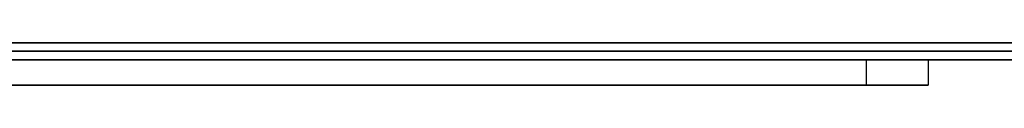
# Model space of a CAD drawing. Extents: x -3.09 to 3.09, y 0 to 2.31.
# Tile 137 of 177: x -1.707344 to -1.695689, y 2.2345 to 2.235. Entities that reach past the tile are written whole.
import ezdxf

# ---------------------------------------------------------------- set-up
doc = ezdxf.new("R2010")
doc.units = 0
doc.layers.get('0').update_dxf_attribs({"linetype": 'CONTINUOUS'})

# ---------------------------------------------------------------- blocks, each defined once
blk = doc.blocks.new('*U1')
at = {"extrusion": (0, 1, 0)}
for p, q in [((3.018, 2.235, -0.83), (-3.018, 2.235, -0.83)), ((-3.018, 2.235, 0.83), (3.018, 2.235, 0.83)), ((-2.798, 2.235, -0.725), (-1.678, 2.235, -0.725)), ((-1.678, 2.235, -0.365), (-2.798, 2.235, -0.365)), ((-1.678, 2.2348, -0.725), (-2.798, 2.2348, -0.725)), ((-2.798, 2.2348, -0.365), (-1.678, 2.2348, -0.365)), ((-1.739816, 2.2348, -0.529468), (-1.696592, 2.2348, -0.464693)), ((-1.696592, 2.2348, -0.464693), (-1.71998, 2.2348, -0.464693)), ((-1.696592, 2.2345, -0.464693), (-1.739816, 2.2345, -0.529468)), ((-1.71998, 2.2345, -0.464693), (-1.696592, 2.2345, -0.464693))]:
    blk.add_line(p, q, dxfattribs=at)
for p, q in [((3.018, 2.235, -0.83), (-3.018, 2.235, -0.83)), ((-2.798, 2.235, -0.725), (-1.678, 2.235, -0.725)), ((-1.678, 2.2348, -0.725), (-2.798, 2.2348, -0.725)), ((-1.697326, 2.2348, -0.581999), (-1.697326, 2.2345, -0.581999)), ((-1.697326, 2.2348, -0.581999), (-1.697326, 2.2345, -0.581999))]:
    blk.add_line(p, q)
at = {"extrusion": (0, 0, -1)}
for p, q in [((-3.018, 2.235, 0.83), (3.018, 2.235, 0.83)), ((-1.678, 2.235, -0.365), (-2.798, 2.235, -0.365)), ((-2.798, 2.2348, -0.365), (-1.678, 2.2348, -0.365)), ((-1.696592, 2.2348, -0.464693), (-1.71998, 2.2348, -0.464693)), ((-1.696592, 2.2348, -0.464693), (-1.696592, 2.2345, -0.464693)), ((-1.71998, 2.2345, -0.464693), (-1.696592, 2.2345, -0.464693))]:
    blk.add_line(p, q, dxfattribs=at)
at = {"extrusion": (-0.831808, 0, 0.555063)}
for p, q in [((-1.739816, 2.2348, -0.529468), (-1.696592, 2.2348, -0.464693)), ((-1.696592, 2.2348, -0.464693), (-1.696592, 2.2345, -0.464693)), ((-1.696592, 2.2345, -0.464693), (-1.739816, 2.2345, -0.529468))]:
    blk.add_line(p, q, dxfattribs=at)
for points in [[(-1.70746, 2.235, -0.093813), (-1.70705, 2.235, -0.093798), (-1.70665, 2.235, -0.09378), (-1.70624, 2.235, -0.09376), (-1.70584, 2.235, -0.093736), (-1.70544, 2.235, -0.09371), (-1.70504, 2.235, -0.093681), (-1.70465, 2.235, -0.09365), (-1.70426, 2.235, -0.093616), (-1.70386, 2.235, -0.093578), (-1.70347, 2.235, -0.093538), (-1.70309, 2.235, -0.093496), (-1.7027, 2.235, -0.093451), (-1.70231, 2.235, -0.093402), (-1.70193, 2.235, -0.093352), (-1.70155, 2.235, -0.093298), (-1.70117, 2.235, -0.093242), (-1.7008, 2.235, -0.093183), (-1.70042, 2.235, -0.093121), (-1.70005, 2.235, -0.093056), (-1.69968, 2.235, -0.092989), (-1.69931, 2.235, -0.092919), (-1.69894, 2.235, -0.092846), (-1.69858, 2.235, -0.09277), (-1.69821, 2.235, -0.092692), (-1.69785, 2.235, -0.092611), (-1.69749, 2.235, -0.092527), (-1.69713, 2.235, -0.092441), (-1.69678, 2.235, -0.092351), (-1.69642, 2.235, -0.092259), (-1.69607, 2.235, -0.092164), (-1.69572, 2.235, -0.092067), (-1.69537, 2.235, -0.091967)], [(-1.69537, 2.235, -0.000897), (-1.69572, 2.235, -0.000797), (-1.69607, 2.235, -0.000699), (-1.69642, 2.235, -0.000604), (-1.69678, 2.235, -0.000511), (-1.69713, 2.235, -0.000422), (-1.69749, 2.235, -0.000335), (-1.69785, 2.235, -0.000251), (-1.69821, 2.235, -0.00017), (-1.69858, 2.235, -0.000091), (-1.69894, 2.235, -0.000015), (-1.69931, 2.235, 0.000058), (-1.69968, 2.235, 0.000128), (-1.70005, 2.235, 0.000196), (-1.70042, 2.235, 0.00026), (-1.7008, 2.235, 0.000322), (-1.70117, 2.235, 0.000382), (-1.70155, 2.235, 0.000438), (-1.70193, 2.235, 0.000492), (-1.70231, 2.235, 0.000543), (-1.7027, 2.235, 0.000591), (-1.70309, 2.235, 0.000637), (-1.70347, 2.235, 0.000679), (-1.70386, 2.235, 0.000719), (-1.70426, 2.235, 0.000757), (-1.70465, 2.235, 0.000791), (-1.70504, 2.235, 0.000823), (-1.70544, 2.235, 0.000852), (-1.70584, 2.235, 0.000878), (-1.70624, 2.235, 0.000901), (-1.70665, 2.235, 0.000922), (-1.70705, 2.235, 0.00094), (-1.70746, 2.235, 0.000955)], [(-1.7075, 2.235, -0.00969), (-1.70722, 2.235, -0.009706), (-1.70694, 2.235, -0.009724), (-1.70666, 2.235, -0.009744), (-1.70638, 2.235, -0.009767), (-1.7061, 2.235, -0.009791), (-1.70582, 2.235, -0.009818), (-1.70555, 2.235, -0.009847), (-1.70527, 2.235, -0.009878), (-1.705, 2.235, -0.009911), (-1.70473, 2.235, -0.009946), (-1.70446, 2.235, -0.009984), (-1.70419, 2.235, -0.010023), (-1.70393, 2.235, -0.010065), (-1.70366, 2.235, -0.010109), (-1.7034, 2.235, -0.010155), (-1.70313, 2.235, -0.010203), (-1.70287, 2.235, -0.010253), (-1.70261, 2.235, -0.010306), (-1.70235, 2.235, -0.01036), (-1.70209, 2.235, -0.010417), (-1.70184, 2.235, -0.010476), (-1.70158, 2.235, -0.010536), (-1.70133, 2.235, -0.010599), (-1.70108, 2.235, -0.010665), (-1.70082, 2.235, -0.010732), (-1.70057, 2.235, -0.010802), (-1.70033, 2.235, -0.010873), (-1.70008, 2.235, -0.010947), (-1.69983, 2.235, -0.011023), (-1.69959, 2.235, -0.011101), (-1.69935, 2.235, -0.011181), (-1.6991, 2.235, -0.011263), (-1.69886, 2.235, -0.011348), (-1.69862, 2.235, -0.011434), (-1.69839, 2.235, -0.011523), (-1.69815, 2.235, -0.011614), (-1.69791, 2.235, -0.011707), (-1.69768, 2.235, -0.011802), (-1.69745, 2.235, -0.011899), (-1.69722, 2.235, -0.011999), (-1.69699, 2.235, -0.0121), (-1.69676, 2.235, -0.012204), (-1.69653, 2.235, -0.012309), (-1.69631, 2.235, -0.012417), (-1.69608, 2.235, -0.012528), (-1.69586, 2.235, -0.01264), (-1.69564, 2.235, -0.012754)], [(-1.69564, 2.235, -0.080116), (-1.69586, 2.235, -0.08023), (-1.69608, 2.235, -0.080341), (-1.69631, 2.235, -0.080451), (-1.69653, 2.235, -0.080559), (-1.69676, 2.235, -0.080664), (-1.69699, 2.235, -0.080767), (-1.69722, 2.235, -0.080869), (-1.69745, 2.235, -0.080968), (-1.69768, 2.235, -0.081064), (-1.69791, 2.235, -0.081159), (-1.69815, 2.235, -0.081252), (-1.69839, 2.235, -0.081342), (-1.69862, 2.235, -0.081431), (-1.69886, 2.235, -0.081517), (-1.6991, 2.235, -0.081601), (-1.69935, 2.235, -0.081683), (-1.69959, 2.235, -0.081763), (-1.69983, 2.235, -0.081841), (-1.70008, 2.235, -0.081916), (-1.70033, 2.235, -0.08199), (-1.70057, 2.235, -0.082061), (-1.70082, 2.235, -0.08213), (-1.70108, 2.235, -0.082197), (-1.70133, 2.235, -0.082262), (-1.70158, 2.235, -0.082325), (-1.70184, 2.235, -0.082386), (-1.70209, 2.235, -0.082444), (-1.70235, 2.235, -0.082501), (-1.70261, 2.235, -0.082555), (-1.70287, 2.235, -0.082607), (-1.70313, 2.235, -0.082657), (-1.7034, 2.235, -0.082705), (-1.70366, 2.235, -0.082751), (-1.70393, 2.235, -0.082795), (-1.70419, 2.235, -0.082836), (-1.70446, 2.235, -0.082876), (-1.70473, 2.235, -0.082913), (-1.705, 2.235, -0.082948), (-1.70527, 2.235, -0.082981), (-1.70555, 2.235, -0.083012), (-1.70582, 2.235, -0.083041), (-1.7061, 2.235, -0.083067), (-1.70638, 2.235, -0.083092), (-1.70666, 2.235, -0.083114), (-1.70694, 2.235, -0.083134), (-1.70722, 2.235, -0.083153), (-1.7075, 2.235, -0.083169)], [(-1.69537, 2.235, -0.000897), (-1.69572, 2.235, -0.000797), (-1.69607, 2.235, -0.000699), (-1.69642, 2.235, -0.000604), (-1.69678, 2.235, -0.000511), (-1.69713, 2.235, -0.000422), (-1.69749, 2.235, -0.000335), (-1.69785, 2.235, -0.000251), (-1.69821, 2.235, -0.00017), (-1.69858, 2.235, -0.000091), (-1.69894, 2.235, -0.000015), (-1.69931, 2.235, 0.000058), (-1.69968, 2.235, 0.000128), (-1.70005, 2.235, 0.000196), (-1.70042, 2.235, 0.00026), (-1.7008, 2.235, 0.000322), (-1.70117, 2.235, 0.000382), (-1.70155, 2.235, 0.000438), (-1.70193, 2.235, 0.000492), (-1.70231, 2.235, 0.000543), (-1.7027, 2.235, 0.000591), (-1.70309, 2.235, 0.000637), (-1.70347, 2.235, 0.000679), (-1.70386, 2.235, 0.000719), (-1.70426, 2.235, 0.000757), (-1.70465, 2.235, 0.000791), (-1.70504, 2.235, 0.000823), (-1.70544, 2.235, 0.000852), (-1.70584, 2.235, 0.000878), (-1.70624, 2.235, 0.000901), (-1.70665, 2.235, 0.000922), (-1.70705, 2.235, 0.00094), (-1.70746, 2.235, 0.000955)], [(-1.70746, 2.235, -0.093813), (-1.70705, 2.235, -0.093798), (-1.70665, 2.235, -0.09378), (-1.70624, 2.235, -0.09376), (-1.70584, 2.235, -0.093736), (-1.70544, 2.235, -0.09371), (-1.70504, 2.235, -0.093681), (-1.70465, 2.235, -0.09365), (-1.70426, 2.235, -0.093616), (-1.70386, 2.235, -0.093578), (-1.70347, 2.235, -0.093538), (-1.70309, 2.235, -0.093496), (-1.7027, 2.235, -0.093451), (-1.70231, 2.235, -0.093402), (-1.70193, 2.235, -0.093352), (-1.70155, 2.235, -0.093298), (-1.70117, 2.235, -0.093242), (-1.7008, 2.235, -0.093183), (-1.70042, 2.235, -0.093121), (-1.70005, 2.235, -0.093056), (-1.69968, 2.235, -0.092989), (-1.69931, 2.235, -0.092919), (-1.69894, 2.235, -0.092846), (-1.69858, 2.235, -0.09277), (-1.69821, 2.235, -0.092692), (-1.69785, 2.235, -0.092611), (-1.69749, 2.235, -0.092527), (-1.69713, 2.235, -0.092441), (-1.69678, 2.235, -0.092351), (-1.69642, 2.235, -0.092259), (-1.69607, 2.235, -0.092164), (-1.69572, 2.235, -0.092067), (-1.69537, 2.235, -0.091967)], [(-1.7075, 2.235, -0.00969), (-1.70722, 2.235, -0.009706), (-1.70694, 2.235, -0.009724), (-1.70666, 2.235, -0.009744), (-1.70638, 2.235, -0.009767), (-1.7061, 2.235, -0.009791), (-1.70582, 2.235, -0.009818), (-1.70555, 2.235, -0.009847), (-1.70527, 2.235, -0.009878), (-1.705, 2.235, -0.009911), (-1.70473, 2.235, -0.009946), (-1.70446, 2.235, -0.009984), (-1.70419, 2.235, -0.010023), (-1.70393, 2.235, -0.010065), (-1.70366, 2.235, -0.010109), (-1.7034, 2.235, -0.010155), (-1.70313, 2.235, -0.010203), (-1.70287, 2.235, -0.010253), (-1.70261, 2.235, -0.010306), (-1.70235, 2.235, -0.01036), (-1.70209, 2.235, -0.010417), (-1.70184, 2.235, -0.010476), (-1.70158, 2.235, -0.010536), (-1.70133, 2.235, -0.010599), (-1.70108, 2.235, -0.010665), (-1.70082, 2.235, -0.010732), (-1.70057, 2.235, -0.010802), (-1.70033, 2.235, -0.010873), (-1.70008, 2.235, -0.010947), (-1.69983, 2.235, -0.011023), (-1.69959, 2.235, -0.011101), (-1.69935, 2.235, -0.011181), (-1.6991, 2.235, -0.011263), (-1.69886, 2.235, -0.011348), (-1.69862, 2.235, -0.011434), (-1.69839, 2.235, -0.011523), (-1.69815, 2.235, -0.011614), (-1.69791, 2.235, -0.011707), (-1.69768, 2.235, -0.011802), (-1.69745, 2.235, -0.011899), (-1.69722, 2.235, -0.011999), (-1.69699, 2.235, -0.0121), (-1.69676, 2.235, -0.012204), (-1.69653, 2.235, -0.012309), (-1.69631, 2.235, -0.012417), (-1.69608, 2.235, -0.012528), (-1.69586, 2.235, -0.01264), (-1.69564, 2.235, -0.012754)], [(-1.69564, 2.235, -0.080116), (-1.69586, 2.235, -0.08023), (-1.69608, 2.235, -0.080341), (-1.69631, 2.235, -0.080451), (-1.69653, 2.235, -0.080559), (-1.69676, 2.235, -0.080664), (-1.69699, 2.235, -0.080767), (-1.69722, 2.235, -0.080869), (-1.69745, 2.235, -0.080968), (-1.69768, 2.235, -0.081064), (-1.69791, 2.235, -0.081159), (-1.69815, 2.235, -0.081252), (-1.69839, 2.235, -0.081342), (-1.69862, 2.235, -0.081431), (-1.69886, 2.235, -0.081517), (-1.6991, 2.235, -0.081601), (-1.69935, 2.235, -0.081683), (-1.69959, 2.235, -0.081763), (-1.69983, 2.235, -0.081841), (-1.70008, 2.235, -0.081916), (-1.70033, 2.235, -0.08199), (-1.70057, 2.235, -0.082061), (-1.70082, 2.235, -0.08213), (-1.70108, 2.235, -0.082197), (-1.70133, 2.235, -0.082262), (-1.70158, 2.235, -0.082325), (-1.70184, 2.235, -0.082386), (-1.70209, 2.235, -0.082444), (-1.70235, 2.235, -0.082501), (-1.70261, 2.235, -0.082555), (-1.70287, 2.235, -0.082607), (-1.70313, 2.235, -0.082657), (-1.7034, 2.235, -0.082705), (-1.70366, 2.235, -0.082751), (-1.70393, 2.235, -0.082795), (-1.70419, 2.235, -0.082836), (-1.70446, 2.235, -0.082876), (-1.70473, 2.235, -0.082913), (-1.705, 2.235, -0.082948), (-1.70527, 2.235, -0.082981), (-1.70555, 2.235, -0.083012), (-1.70582, 2.235, -0.083041), (-1.7061, 2.235, -0.083067), (-1.70638, 2.235, -0.083092), (-1.70666, 2.235, -0.083114), (-1.70694, 2.235, -0.083134), (-1.70722, 2.235, -0.083153), (-1.7075, 2.235, -0.083169)], [(-1.69517, 2.2349, -0.091905), (-1.69569, 2.2349, -0.092057), (-1.69622, 2.2349, -0.092203), (-1.69675, 2.2349, -0.092343), (-1.69728, 2.2349, -0.092477), (-1.69782, 2.2349, -0.092605), (-1.69837, 2.2349, -0.092726), (-1.69892, 2.2349, -0.092841), (-1.69947, 2.2349, -0.09295), (-1.70003, 2.2349, -0.093052), (-1.70059, 2.2349, -0.093148), (-1.70115, 2.2349, -0.093239), (-1.70172, 2.2349, -0.093322), (-1.7023, 2.2349, -0.0934), (-1.70288, 2.2349, -0.093472), (-1.70346, 2.2349, -0.093537), (-1.70405, 2.2349, -0.093596), (-1.70464, 2.2349, -0.093649), (-1.70523, 2.2349, -0.093695), (-1.70583, 2.2349, -0.093736), (-1.70644, 2.2349, -0.09377), (-1.70705, 2.2349, -0.093798), (-1.70766, 2.2349, -0.09382)], [(-1.70766, 2.2349, 0.000961), (-1.70705, 2.2349, 0.00094), (-1.70644, 2.2349, 0.000912), (-1.70583, 2.2349, 0.000877), (-1.70523, 2.2349, 0.000837), (-1.70464, 2.2349, 0.00079), (-1.70405, 2.2349, 0.000737), (-1.70346, 2.2349, 0.000678), (-1.70288, 2.2349, 0.000612), (-1.7023, 2.2349, 0.000541), (-1.70172, 2.2349, 0.000463), (-1.70115, 2.2349, 0.000378), (-1.70059, 2.2349, 0.000288), (-1.70003, 2.2349, 0.000191), (-1.69947, 2.2349, 0.000089), (-1.69892, 2.2349, -0.000021), (-1.69837, 2.2349, -0.000136), (-1.69782, 2.2349, -0.000257), (-1.69728, 2.2349, -0.000385), (-1.69675, 2.2349, -0.000519), (-1.69622, 2.2349, -0.00066), (-1.69569, 2.2349, -0.000806), (-1.69517, 2.2349, -0.000959)], [(-1.70736, 2.2349, -0.009698), (-1.70693, 2.2349, -0.009725), (-1.70651, 2.2349, -0.009756), (-1.70609, 2.2349, -0.009792), (-1.70568, 2.2349, -0.009833), (-1.70526, 2.2349, -0.009879), (-1.70485, 2.2349, -0.00993), (-1.70445, 2.2349, -0.009986), (-1.70405, 2.2349, -0.010046), (-1.70365, 2.2349, -0.010111), (-1.70325, 2.2349, -0.010181), (-1.70285, 2.2349, -0.010256), (-1.70246, 2.2349, -0.010336), (-1.70207, 2.2349, -0.010421), (-1.70169, 2.2349, -0.01051), (-1.70131, 2.2349, -0.010605), (-1.70093, 2.2349, -0.010704), (-1.70055, 2.2349, -0.010808), (-1.70018, 2.2349, -0.010916), (-1.69981, 2.2349, -0.01103), (-1.69944, 2.2349, -0.011149), (-1.69908, 2.2349, -0.011272), (-1.69872, 2.2349, -0.0114), (-1.69836, 2.2349, -0.011533), (-1.69801, 2.2349, -0.011671), (-1.69765, 2.2349, -0.011813), (-1.6973, 2.2349, -0.011961), (-1.69696, 2.2349, -0.012113), (-1.69662, 2.2349, -0.01227), (-1.69628, 2.2349, -0.012432), (-1.69594, 2.2349, -0.012599), (-1.69561, 2.2349, -0.012771)], [(-1.69561, 2.2349, -0.0801), (-1.69594, 2.2349, -0.08027), (-1.69628, 2.2349, -0.080437), (-1.69662, 2.2349, -0.080598), (-1.69696, 2.2349, -0.080755), (-1.6973, 2.2349, -0.080906), (-1.69765, 2.2349, -0.081053), (-1.69801, 2.2349, -0.081195), (-1.69836, 2.2349, -0.081333), (-1.69872, 2.2349, -0.081465), (-1.69908, 2.2349, -0.081593), (-1.69944, 2.2349, -0.081715), (-1.69981, 2.2349, -0.081834), (-1.70018, 2.2349, -0.081947), (-1.70055, 2.2349, -0.082055), (-1.70093, 2.2349, -0.082159), (-1.70131, 2.2349, -0.082257), (-1.70169, 2.2349, -0.082351), (-1.70207, 2.2349, -0.08244), (-1.70246, 2.2349, -0.082525), (-1.70285, 2.2349, -0.082604), (-1.70325, 2.2349, -0.082679), (-1.70365, 2.2349, -0.082749), (-1.70405, 2.2349, -0.082814), (-1.70445, 2.2349, -0.082874), (-1.70485, 2.2349, -0.082929), (-1.70526, 2.2349, -0.08298), (-1.70568, 2.2349, -0.083026), (-1.70609, 2.2349, -0.083067), (-1.70651, 2.2349, -0.083103), (-1.70693, 2.2349, -0.083134), (-1.70736, 2.2349, -0.08316)], [(-1.70766, 2.2349, 0.000961), (-1.70705, 2.2349, 0.00094), (-1.70644, 2.2349, 0.000912), (-1.70583, 2.2349, 0.000877), (-1.70523, 2.2349, 0.000837), (-1.70464, 2.2349, 0.00079), (-1.70405, 2.2349, 0.000737), (-1.70346, 2.2349, 0.000678), (-1.70288, 2.2349, 0.000612), (-1.7023, 2.2349, 0.000541), (-1.70172, 2.2349, 0.000463), (-1.70115, 2.2349, 0.000378), (-1.70059, 2.2349, 0.000288), (-1.70003, 2.2349, 0.000191), (-1.69947, 2.2349, 0.000089), (-1.69892, 2.2349, -0.000021), (-1.69837, 2.2349, -0.000136), (-1.69782, 2.2349, -0.000257), (-1.69728, 2.2349, -0.000385), (-1.69675, 2.2349, -0.000519), (-1.69622, 2.2349, -0.00066), (-1.69569, 2.2349, -0.000806), (-1.69517, 2.2349, -0.000959)], [(-1.69517, 2.2349, -0.091905), (-1.69569, 2.2349, -0.092057), (-1.69622, 2.2349, -0.092203), (-1.69675, 2.2349, -0.092343), (-1.69728, 2.2349, -0.092477), (-1.69782, 2.2349, -0.092605), (-1.69837, 2.2349, -0.092726), (-1.69892, 2.2349, -0.092841), (-1.69947, 2.2349, -0.09295), (-1.70003, 2.2349, -0.093052), (-1.70059, 2.2349, -0.093148), (-1.70115, 2.2349, -0.093239), (-1.70172, 2.2349, -0.093322), (-1.7023, 2.2349, -0.0934), (-1.70288, 2.2349, -0.093472), (-1.70346, 2.2349, -0.093537), (-1.70405, 2.2349, -0.093596), (-1.70464, 2.2349, -0.093649), (-1.70523, 2.2349, -0.093695), (-1.70583, 2.2349, -0.093736), (-1.70644, 2.2349, -0.09377), (-1.70705, 2.2349, -0.093798), (-1.70766, 2.2349, -0.09382)], [(-1.70736, 2.2349, -0.009698), (-1.70693, 2.2349, -0.009725), (-1.70651, 2.2349, -0.009756), (-1.70609, 2.2349, -0.009792), (-1.70568, 2.2349, -0.009833), (-1.70526, 2.2349, -0.009879), (-1.70485, 2.2349, -0.00993), (-1.70445, 2.2349, -0.009986), (-1.70405, 2.2349, -0.010046), (-1.70365, 2.2349, -0.010111), (-1.70325, 2.2349, -0.010181), (-1.70285, 2.2349, -0.010256), (-1.70246, 2.2349, -0.010336), (-1.70207, 2.2349, -0.010421), (-1.70169, 2.2349, -0.01051), (-1.70131, 2.2349, -0.010605), (-1.70093, 2.2349, -0.010704), (-1.70055, 2.2349, -0.010808), (-1.70018, 2.2349, -0.010916), (-1.69981, 2.2349, -0.01103), (-1.69944, 2.2349, -0.011149), (-1.69908, 2.2349, -0.011272), (-1.69872, 2.2349, -0.0114), (-1.69836, 2.2349, -0.011533), (-1.69801, 2.2349, -0.011671), (-1.69765, 2.2349, -0.011813), (-1.6973, 2.2349, -0.011961), (-1.69696, 2.2349, -0.012113), (-1.69662, 2.2349, -0.01227), (-1.69628, 2.2349, -0.012432), (-1.69594, 2.2349, -0.012599), (-1.69561, 2.2349, -0.012771)], [(-1.69561, 2.2349, -0.0801), (-1.69594, 2.2349, -0.08027), (-1.69628, 2.2349, -0.080437), (-1.69662, 2.2349, -0.080598), (-1.69696, 2.2349, -0.080755), (-1.6973, 2.2349, -0.080906), (-1.69765, 2.2349, -0.081053), (-1.69801, 2.2349, -0.081195), (-1.69836, 2.2349, -0.081333), (-1.69872, 2.2349, -0.081465), (-1.69908, 2.2349, -0.081593), (-1.69944, 2.2349, -0.081715), (-1.69981, 2.2349, -0.081834), (-1.70018, 2.2349, -0.081947), (-1.70055, 2.2349, -0.082055), (-1.70093, 2.2349, -0.082159), (-1.70131, 2.2349, -0.082257), (-1.70169, 2.2349, -0.082351), (-1.70207, 2.2349, -0.08244), (-1.70246, 2.2349, -0.082525), (-1.70285, 2.2349, -0.082604), (-1.70325, 2.2349, -0.082679), (-1.70365, 2.2349, -0.082749), (-1.70405, 2.2349, -0.082814), (-1.70445, 2.2349, -0.082874), (-1.70485, 2.2349, -0.082929), (-1.70526, 2.2349, -0.08298), (-1.70568, 2.2349, -0.083026), (-1.70609, 2.2349, -0.083067), (-1.70651, 2.2349, -0.083103), (-1.70693, 2.2349, -0.083134), (-1.70736, 2.2349, -0.08316)], [(-1.69733, 2.2348, -0.581999), (-1.69733, 2.2348, -0.581607), (-1.69733, 2.2348, -0.581216), (-1.69734, 2.2348, -0.580826), (-1.69735, 2.2348, -0.580438), (-1.69736, 2.2348, -0.58005), (-1.69737, 2.2348, -0.579663), (-1.69739, 2.2348, -0.579277), (-1.69741, 2.2348, -0.578892), (-1.69743, 2.2348, -0.578509), (-1.69745, 2.2348, -0.578126), (-1.69748, 2.2348, -0.577744), (-1.69751, 2.2348, -0.577363), (-1.69754, 2.2348, -0.576983), (-1.69758, 2.2348, -0.576605), (-1.69761, 2.2348, -0.576227), (-1.69765, 2.2348, -0.57585), (-1.6977, 2.2348, -0.575475), (-1.69774, 2.2348, -0.5751), (-1.69779, 2.2348, -0.574726), (-1.69784, 2.2348, -0.574353), (-1.69789, 2.2348, -0.573982), (-1.69795, 2.2348, -0.573611), (-1.698, 2.2348, -0.573241), (-1.69807, 2.2348, -0.572873), (-1.69813, 2.2348, -0.572505), (-1.69819, 2.2348, -0.572138), (-1.69826, 2.2348, -0.571773), (-1.69833, 2.2348, -0.571408), (-1.6984, 2.2348, -0.571044), (-1.69848, 2.2348, -0.570682), (-1.69856, 2.2348, -0.57032), (-1.69864, 2.2348, -0.569959), (-1.69872, 2.2348, -0.5696), (-1.69881, 2.2348, -0.569241), (-1.6989, 2.2348, -0.568883), (-1.69899, 2.2348, -0.568527), (-1.69908, 2.2348, -0.568171), (-1.69918, 2.2348, -0.567817), (-1.69928, 2.2348, -0.567463), (-1.69938, 2.2348, -0.567111), (-1.69948, 2.2348, -0.566759), (-1.69959, 2.2348, -0.566408), (-1.6997, 2.2348, -0.566059), (-1.69981, 2.2348, -0.56571), (-1.69992, 2.2348, -0.565363), (-1.70004, 2.2348, -0.565016), (-1.70016, 2.2348, -0.564671), (-1.70028, 2.2348, -0.564326), (-1.7004, 2.2348, -0.563983), (-1.70053, 2.2348, -0.56364), (-1.70066, 2.2348, -0.563299), (-1.70079, 2.2348, -0.562958), (-1.70093, 2.2348, -0.562619), (-1.70107, 2.2348, -0.56228), (-1.70121, 2.2348, -0.561943), (-1.70135, 2.2348, -0.561606), (-1.70149, 2.2348, -0.561271), (-1.70164, 2.2348, -0.560936), (-1.70179, 2.2348, -0.560603), (-1.70194, 2.2348, -0.56027), (-1.7021, 2.2348, -0.559939), (-1.70226, 2.2348, -0.559609), (-1.70242, 2.2348, -0.559279), (-1.70258, 2.2348, -0.558951), (-1.70274, 2.2348, -0.558623), (-1.70291, 2.2348, -0.558297), (-1.70308, 2.2348, -0.557972), (-1.70326, 2.2348, -0.557647), (-1.70343, 2.2348, -0.557324), (-1.70361, 2.2348, -0.557002), (-1.70379, 2.2348, -0.55668), (-1.70397, 2.2348, -0.55636), (-1.70416, 2.2348, -0.55604), (-1.70435, 2.2348, -0.555722), (-1.70454, 2.2348, -0.555405), (-1.70473, 2.2348, -0.555088), (-1.70493, 2.2348, -0.554773), (-1.70513, 2.2348, -0.554459), (-1.70533, 2.2348, -0.554146), (-1.70553, 2.2348, -0.553833), (-1.70574, 2.2348, -0.553522), (-1.70595, 2.2348, -0.553212), (-1.70616, 2.2348, -0.552902), (-1.70637, 2.2348, -0.552594), (-1.70659, 2.2348, -0.552287), (-1.70681, 2.2348, -0.551981), (-1.70703, 2.2348, -0.551675), (-1.70726, 2.2348, -0.551371), (-1.70748, 2.2348, -0.551068)], [(-1.69733, 2.2348, -0.581999), (-1.69733, 2.2348, -0.581607), (-1.69733, 2.2348, -0.581216), (-1.69734, 2.2348, -0.580826), (-1.69735, 2.2348, -0.580438), (-1.69736, 2.2348, -0.58005), (-1.69737, 2.2348, -0.579663), (-1.69739, 2.2348, -0.579277), (-1.69741, 2.2348, -0.578892), (-1.69743, 2.2348, -0.578509), (-1.69745, 2.2348, -0.578126), (-1.69748, 2.2348, -0.577744), (-1.69751, 2.2348, -0.577363), (-1.69754, 2.2348, -0.576983), (-1.69758, 2.2348, -0.576605), (-1.69761, 2.2348, -0.576227), (-1.69765, 2.2348, -0.57585), (-1.6977, 2.2348, -0.575475), (-1.69774, 2.2348, -0.5751), (-1.69779, 2.2348, -0.574726), (-1.69784, 2.2348, -0.574353), (-1.69789, 2.2348, -0.573982), (-1.69795, 2.2348, -0.573611), (-1.698, 2.2348, -0.573241), (-1.69807, 2.2348, -0.572873), (-1.69813, 2.2348, -0.572505), (-1.69819, 2.2348, -0.572138), (-1.69826, 2.2348, -0.571773), (-1.69833, 2.2348, -0.571408), (-1.6984, 2.2348, -0.571044), (-1.69848, 2.2348, -0.570682), (-1.69856, 2.2348, -0.57032), (-1.69864, 2.2348, -0.569959), (-1.69872, 2.2348, -0.5696), (-1.69881, 2.2348, -0.569241), (-1.6989, 2.2348, -0.568883), (-1.69899, 2.2348, -0.568527), (-1.69908, 2.2348, -0.568171), (-1.69918, 2.2348, -0.567817), (-1.69928, 2.2348, -0.567463), (-1.69938, 2.2348, -0.567111), (-1.69948, 2.2348, -0.566759), (-1.69959, 2.2348, -0.566408), (-1.6997, 2.2348, -0.566059), (-1.69981, 2.2348, -0.56571), (-1.69992, 2.2348, -0.565363), (-1.70004, 2.2348, -0.565016), (-1.70016, 2.2348, -0.564671), (-1.70028, 2.2348, -0.564326), (-1.7004, 2.2348, -0.563983), (-1.70053, 2.2348, -0.56364), (-1.70066, 2.2348, -0.563299), (-1.70079, 2.2348, -0.562958), (-1.70093, 2.2348, -0.562619), (-1.70107, 2.2348, -0.56228), (-1.70121, 2.2348, -0.561943), (-1.70135, 2.2348, -0.561606), (-1.70149, 2.2348, -0.561271), (-1.70164, 2.2348, -0.560936), (-1.70179, 2.2348, -0.560603), (-1.70194, 2.2348, -0.56027), (-1.7021, 2.2348, -0.559939), (-1.70226, 2.2348, -0.559609), (-1.70242, 2.2348, -0.559279), (-1.70258, 2.2348, -0.558951), (-1.70274, 2.2348, -0.558623), (-1.70291, 2.2348, -0.558297), (-1.70308, 2.2348, -0.557972), (-1.70326, 2.2348, -0.557647), (-1.70343, 2.2348, -0.557324), (-1.70361, 2.2348, -0.557002), (-1.70379, 2.2348, -0.55668), (-1.70397, 2.2348, -0.55636), (-1.70416, 2.2348, -0.55604), (-1.70435, 2.2348, -0.555722), (-1.70454, 2.2348, -0.555405), (-1.70473, 2.2348, -0.555088), (-1.70493, 2.2348, -0.554773), (-1.70513, 2.2348, -0.554459), (-1.70533, 2.2348, -0.554146), (-1.70553, 2.2348, -0.553833), (-1.70574, 2.2348, -0.553522), (-1.70595, 2.2348, -0.553212), (-1.70616, 2.2348, -0.552902), (-1.70637, 2.2348, -0.552594), (-1.70659, 2.2348, -0.552287), (-1.70681, 2.2348, -0.551981), (-1.70703, 2.2348, -0.551675), (-1.70726, 2.2348, -0.551371), (-1.70748, 2.2348, -0.551068)], [(-1.70741, 2.2348, -0.6049), (-1.7073, 2.2348, -0.604808), (-1.70719, 2.2348, -0.604716), (-1.70709, 2.2348, -0.604623), (-1.70698, 2.2348, -0.60453), (-1.70687, 2.2348, -0.604436), (-1.70677, 2.2348, -0.604342), (-1.70666, 2.2348, -0.604247), (-1.70656, 2.2348, -0.604152), (-1.70645, 2.2348, -0.604057), (-1.70635, 2.2348, -0.603961), (-1.70625, 2.2348, -0.603865), (-1.70615, 2.2348, -0.603769), (-1.70604, 2.2348, -0.603672), (-1.70594, 2.2348, -0.603575), (-1.70584, 2.2348, -0.603477), (-1.70574, 2.2348, -0.603379), (-1.70564, 2.2348, -0.60328), (-1.70554, 2.2348, -0.603181), (-1.70544, 2.2348, -0.603082), (-1.70534, 2.2348, -0.602982), (-1.70525, 2.2348, -0.602882), (-1.70515, 2.2348, -0.602782), (-1.70505, 2.2348, -0.602681), (-1.70496, 2.2348, -0.602579), (-1.70486, 2.2348, -0.602478), (-1.70477, 2.2348, -0.602375), (-1.70467, 2.2348, -0.602273), (-1.70458, 2.2348, -0.60217), (-1.70448, 2.2348, -0.602067), (-1.70439, 2.2348, -0.601963), (-1.7043, 2.2348, -0.601859), (-1.70421, 2.2348, -0.601754), (-1.70411, 2.2348, -0.601649), (-1.70402, 2.2348, -0.601544), (-1.70393, 2.2348, -0.601438), (-1.70384, 2.2348, -0.601332), (-1.70375, 2.2348, -0.601225), (-1.70366, 2.2348, -0.601118), (-1.70358, 2.2348, -0.601011), (-1.70349, 2.2348, -0.600903), (-1.7034, 2.2348, -0.600795), (-1.70331, 2.2348, -0.600686), (-1.70323, 2.2348, -0.600577), (-1.70314, 2.2348, -0.600468), (-1.70306, 2.2348, -0.600358), (-1.70297, 2.2348, -0.600248), (-1.70289, 2.2348, -0.600137), (-1.7028, 2.2348, -0.600026), (-1.70272, 2.2348, -0.599915), (-1.70264, 2.2348, -0.599803), (-1.70256, 2.2348, -0.599691), (-1.70247, 2.2348, -0.599578), (-1.70239, 2.2348, -0.599465), (-1.70231, 2.2348, -0.599352), (-1.70223, 2.2348, -0.599238), (-1.70215, 2.2348, -0.599124), (-1.70207, 2.2348, -0.599009), (-1.702, 2.2348, -0.598894), (-1.70192, 2.2348, -0.598779), (-1.70184, 2.2348, -0.598663), (-1.70176, 2.2348, -0.598547), (-1.70169, 2.2348, -0.59843), (-1.70161, 2.2348, -0.598313), (-1.70154, 2.2348, -0.598195), (-1.70146, 2.2348, -0.598078), (-1.70139, 2.2348, -0.597959), (-1.70131, 2.2348, -0.597841), (-1.70124, 2.2348, -0.597722), (-1.70117, 2.2348, -0.597602), (-1.7011, 2.2348, -0.597482), (-1.70102, 2.2348, -0.597362), (-1.70095, 2.2348, -0.597241), (-1.70088, 2.2348, -0.59712), (-1.70081, 2.2348, -0.596999), (-1.70074, 2.2348, -0.596877), (-1.70067, 2.2348, -0.596755), (-1.70061, 2.2348, -0.596632), (-1.70054, 2.2348, -0.596509), (-1.70047, 2.2348, -0.596385), (-1.7004, 2.2348, -0.596261), (-1.70034, 2.2348, -0.596136), (-1.70027, 2.2348, -0.59601), (-1.70021, 2.2348, -0.595884), (-1.70014, 2.2348, -0.595757), (-1.70008, 2.2348, -0.59563), (-1.70002, 2.2348, -0.595502), (-1.69996, 2.2348, -0.595373), (-1.6999, 2.2348, -0.595244), (-1.69984, 2.2348, -0.595114), (-1.69978, 2.2348, -0.594984), (-1.69972, 2.2348, -0.594852), (-1.69966, 2.2348, -0.594721), (-1.6996, 2.2348, -0.594588), (-1.69955, 2.2348, -0.594455), (-1.69949, 2.2348, -0.594322), (-1.69944, 2.2348, -0.594188), (-1.69938, 2.2348, -0.594053), (-1.69933, 2.2348, -0.593917), (-1.69927, 2.2348, -0.593781), (-1.69922, 2.2348, -0.593645), (-1.69917, 2.2348, -0.593507), (-1.69912, 2.2348, -0.593369), (-1.69907, 2.2348, -0.593231), (-1.69902, 2.2348, -0.593092), (-1.69897, 2.2348, -0.592952), (-1.69892, 2.2348, -0.592811), (-1.69888, 2.2348, -0.59267), (-1.69883, 2.2348, -0.592529), (-1.69878, 2.2348, -0.592387), (-1.69874, 2.2348, -0.592244), (-1.69869, 2.2348, -0.5921), (-1.69865, 2.2348, -0.591956), (-1.69861, 2.2348, -0.591812), (-1.69856, 2.2348, -0.591666), (-1.69852, 2.2348, -0.59152), (-1.69848, 2.2348, -0.591374), (-1.69844, 2.2348, -0.591227), (-1.6984, 2.2348, -0.591079), (-1.69836, 2.2348, -0.59093), (-1.69833, 2.2348, -0.590781), (-1.69829, 2.2348, -0.590632), (-1.69825, 2.2348, -0.590481), (-1.69822, 2.2348, -0.59033), (-1.69818, 2.2348, -0.590179), (-1.69815, 2.2348, -0.590027), (-1.69811, 2.2348, -0.589874), (-1.69808, 2.2348, -0.589721), (-1.69805, 2.2348, -0.589567), (-1.69802, 2.2348, -0.589412), (-1.69798, 2.2348, -0.589257), (-1.69795, 2.2348, -0.589101), (-1.69792, 2.2348, -0.588945), (-1.6979, 2.2348, -0.588788), (-1.69787, 2.2348, -0.58863), (-1.69784, 2.2348, -0.588472), (-1.69781, 2.2348, -0.588313), (-1.69779, 2.2348, -0.588153), (-1.69776, 2.2348, -0.587993), (-1.69774, 2.2348, -0.587832), (-1.69771, 2.2348, -0.587671), (-1.69769, 2.2348, -0.587509), (-1.69767, 2.2348, -0.587346), (-1.69765, 2.2348, -0.587183), (-1.69763, 2.2348, -0.587019), (-1.69761, 2.2348, -0.586855), (-1.69759, 2.2348, -0.58669), (-1.69757, 2.2348, -0.586524), (-1.69755, 2.2348, -0.586358), (-1.69753, 2.2348, -0.586191), (-1.69751, 2.2348, -0.586023), (-1.6975, 2.2348, -0.585855), (-1.69748, 2.2348, -0.585686), (-1.69747, 2.2348, -0.585517), (-1.69745, 2.2348, -0.585347), (-1.69744, 2.2348, -0.585176), (-1.69743, 2.2348, -0.585005), (-1.69742, 2.2348, -0.584833), (-1.69741, 2.2348, -0.584661), (-1.6974, 2.2348, -0.584487), (-1.69739, 2.2348, -0.584314), (-1.69738, 2.2348, -0.584139), (-1.69737, 2.2348, -0.583964), (-1.69736, 2.2348, -0.583789), (-1.69736, 2.2348, -0.583613), (-1.69735, 2.2348, -0.583436), (-1.69734, 2.2348, -0.583258), (-1.69734, 2.2348, -0.58308), (-1.69734, 2.2348, -0.582902), (-1.69733, 2.2348, -0.582722), (-1.69733, 2.2348, -0.582542), (-1.69733, 2.2348, -0.582362), (-1.69733, 2.2348, -0.582181), (-1.69733, 2.2348, -0.581999)], [(-1.70741, 2.2348, -0.6049), (-1.7073, 2.2348, -0.604808), (-1.70719, 2.2348, -0.604716), (-1.70709, 2.2348, -0.604623), (-1.70698, 2.2348, -0.60453), (-1.70687, 2.2348, -0.604436), (-1.70677, 2.2348, -0.604342), (-1.70666, 2.2348, -0.604247), (-1.70656, 2.2348, -0.604152), (-1.70645, 2.2348, -0.604057), (-1.70635, 2.2348, -0.603961), (-1.70625, 2.2348, -0.603865), (-1.70615, 2.2348, -0.603769), (-1.70604, 2.2348, -0.603672), (-1.70594, 2.2348, -0.603575), (-1.70584, 2.2348, -0.603477), (-1.70574, 2.2348, -0.603379), (-1.70564, 2.2348, -0.60328), (-1.70554, 2.2348, -0.603181), (-1.70544, 2.2348, -0.603082), (-1.70534, 2.2348, -0.602982), (-1.70525, 2.2348, -0.602882), (-1.70515, 2.2348, -0.602782), (-1.70505, 2.2348, -0.602681), (-1.70496, 2.2348, -0.602579), (-1.70486, 2.2348, -0.602478), (-1.70477, 2.2348, -0.602375), (-1.70467, 2.2348, -0.602273), (-1.70458, 2.2348, -0.60217), (-1.70448, 2.2348, -0.602067), (-1.70439, 2.2348, -0.601963), (-1.7043, 2.2348, -0.601859), (-1.70421, 2.2348, -0.601754), (-1.70411, 2.2348, -0.601649), (-1.70402, 2.2348, -0.601544), (-1.70393, 2.2348, -0.601438), (-1.70384, 2.2348, -0.601332), (-1.70375, 2.2348, -0.601225), (-1.70366, 2.2348, -0.601118), (-1.70358, 2.2348, -0.601011), (-1.70349, 2.2348, -0.600903), (-1.7034, 2.2348, -0.600795), (-1.70331, 2.2348, -0.600686), (-1.70323, 2.2348, -0.600577), (-1.70314, 2.2348, -0.600468), (-1.70306, 2.2348, -0.600358), (-1.70297, 2.2348, -0.600248), (-1.70289, 2.2348, -0.600137), (-1.7028, 2.2348, -0.600026), (-1.70272, 2.2348, -0.599915), (-1.70264, 2.2348, -0.599803), (-1.70256, 2.2348, -0.599691), (-1.70247, 2.2348, -0.599578), (-1.70239, 2.2348, -0.599465), (-1.70231, 2.2348, -0.599352), (-1.70223, 2.2348, -0.599238), (-1.70215, 2.2348, -0.599124), (-1.70207, 2.2348, -0.599009), (-1.702, 2.2348, -0.598894), (-1.70192, 2.2348, -0.598779), (-1.70184, 2.2348, -0.598663), (-1.70176, 2.2348, -0.598547), (-1.70169, 2.2348, -0.59843), (-1.70161, 2.2348, -0.598313), (-1.70154, 2.2348, -0.598195), (-1.70146, 2.2348, -0.598078), (-1.70139, 2.2348, -0.597959), (-1.70131, 2.2348, -0.597841), (-1.70124, 2.2348, -0.597722), (-1.70117, 2.2348, -0.597602), (-1.7011, 2.2348, -0.597482), (-1.70102, 2.2348, -0.597362), (-1.70095, 2.2348, -0.597241), (-1.70088, 2.2348, -0.59712), (-1.70081, 2.2348, -0.596999), (-1.70074, 2.2348, -0.596877), (-1.70067, 2.2348, -0.596755), (-1.70061, 2.2348, -0.596632), (-1.70054, 2.2348, -0.596509), (-1.70047, 2.2348, -0.596385), (-1.7004, 2.2348, -0.596261), (-1.70034, 2.2348, -0.596136), (-1.70027, 2.2348, -0.59601), (-1.70021, 2.2348, -0.595884), (-1.70014, 2.2348, -0.595757), (-1.70008, 2.2348, -0.59563), (-1.70002, 2.2348, -0.595502), (-1.69996, 2.2348, -0.595373), (-1.6999, 2.2348, -0.595244), (-1.69984, 2.2348, -0.595114), (-1.69978, 2.2348, -0.594984), (-1.69972, 2.2348, -0.594852), (-1.69966, 2.2348, -0.594721), (-1.6996, 2.2348, -0.594588), (-1.69955, 2.2348, -0.594455), (-1.69949, 2.2348, -0.594322), (-1.69944, 2.2348, -0.594188), (-1.69938, 2.2348, -0.594053), (-1.69933, 2.2348, -0.593917), (-1.69927, 2.2348, -0.593781), (-1.69922, 2.2348, -0.593645), (-1.69917, 2.2348, -0.593507), (-1.69912, 2.2348, -0.593369), (-1.69907, 2.2348, -0.593231), (-1.69902, 2.2348, -0.593092), (-1.69897, 2.2348, -0.592952), (-1.69892, 2.2348, -0.592811), (-1.69888, 2.2348, -0.59267), (-1.69883, 2.2348, -0.592529), (-1.69878, 2.2348, -0.592387), (-1.69874, 2.2348, -0.592244), (-1.69869, 2.2348, -0.5921), (-1.69865, 2.2348, -0.591956), (-1.69861, 2.2348, -0.591812), (-1.69856, 2.2348, -0.591666), (-1.69852, 2.2348, -0.59152), (-1.69848, 2.2348, -0.591374), (-1.69844, 2.2348, -0.591227), (-1.6984, 2.2348, -0.591079), (-1.69836, 2.2348, -0.59093), (-1.69833, 2.2348, -0.590781), (-1.69829, 2.2348, -0.590632), (-1.69825, 2.2348, -0.590481), (-1.69822, 2.2348, -0.59033), (-1.69818, 2.2348, -0.590179), (-1.69815, 2.2348, -0.590027), (-1.69811, 2.2348, -0.589874), (-1.69808, 2.2348, -0.589721), (-1.69805, 2.2348, -0.589567), (-1.69802, 2.2348, -0.589412), (-1.69798, 2.2348, -0.589257), (-1.69795, 2.2348, -0.589101), (-1.69792, 2.2348, -0.588945), (-1.6979, 2.2348, -0.588788), (-1.69787, 2.2348, -0.58863), (-1.69784, 2.2348, -0.588472), (-1.69781, 2.2348, -0.588313), (-1.69779, 2.2348, -0.588153), (-1.69776, 2.2348, -0.587993), (-1.69774, 2.2348, -0.587832), (-1.69771, 2.2348, -0.587671), (-1.69769, 2.2348, -0.587509), (-1.69767, 2.2348, -0.587346), (-1.69765, 2.2348, -0.587183), (-1.69763, 2.2348, -0.587019), (-1.69761, 2.2348, -0.586855), (-1.69759, 2.2348, -0.58669), (-1.69757, 2.2348, -0.586524), (-1.69755, 2.2348, -0.586358), (-1.69753, 2.2348, -0.586191), (-1.69751, 2.2348, -0.586023), (-1.6975, 2.2348, -0.585855), (-1.69748, 2.2348, -0.585686), (-1.69747, 2.2348, -0.585517), (-1.69745, 2.2348, -0.585347), (-1.69744, 2.2348, -0.585176), (-1.69743, 2.2348, -0.585005), (-1.69742, 2.2348, -0.584833), (-1.69741, 2.2348, -0.584661), (-1.6974, 2.2348, -0.584487), (-1.69739, 2.2348, -0.584314), (-1.69738, 2.2348, -0.584139), (-1.69737, 2.2348, -0.583964), (-1.69736, 2.2348, -0.583789), (-1.69736, 2.2348, -0.583613), (-1.69735, 2.2348, -0.583436), (-1.69734, 2.2348, -0.583258), (-1.69734, 2.2348, -0.58308), (-1.69734, 2.2348, -0.582902), (-1.69733, 2.2348, -0.582722), (-1.69733, 2.2348, -0.582542), (-1.69733, 2.2348, -0.582362), (-1.69733, 2.2348, -0.582181), (-1.69733, 2.2348, -0.581999)], [(-1.70742, 2.2345, -0.551149), (-1.70708, 2.2345, -0.551606), (-1.70675, 2.2345, -0.552065), (-1.70642, 2.2345, -0.552526), (-1.7061, 2.2345, -0.55299), (-1.70578, 2.2345, -0.553456), (-1.70547, 2.2345, -0.553924), (-1.70517, 2.2345, -0.554395), (-1.70487, 2.2345, -0.554867), (-1.70458, 2.2345, -0.555342), (-1.70429, 2.2345, -0.55582), (-1.70401, 2.2345, -0.556299), (-1.70373, 2.2345, -0.556781), (-1.70346, 2.2345, -0.557265), (-1.7032, 2.2345, -0.557752), (-1.70294, 2.2345, -0.558241), (-1.70269, 2.2345, -0.558732), (-1.70244, 2.2345, -0.559225), (-1.7022, 2.2345, -0.55972), (-1.70197, 2.2345, -0.560218), (-1.70174, 2.2345, -0.560718), (-1.70151, 2.2345, -0.561221), (-1.7013, 2.2345, -0.561725), (-1.70108, 2.2345, -0.562232), (-1.70088, 2.2345, -0.562742), (-1.70068, 2.2345, -0.563253), (-1.70048, 2.2345, -0.563767), (-1.7003, 2.2345, -0.564283), (-1.70011, 2.2345, -0.564801), (-1.69994, 2.2345, -0.565322), (-1.69977, 2.2345, -0.565845), (-1.6996, 2.2345, -0.56637), (-1.69944, 2.2345, -0.566897), (-1.69929, 2.2345, -0.567427), (-1.69914, 2.2345, -0.567959), (-1.699, 2.2345, -0.568493), (-1.69886, 2.2345, -0.56903), (-1.69873, 2.2345, -0.569569), (-1.69861, 2.2345, -0.57011), (-1.69849, 2.2345, -0.570653), (-1.69837, 2.2345, -0.571199), (-1.69827, 2.2345, -0.571747), (-1.69816, 2.2345, -0.572297), (-1.69807, 2.2345, -0.572849), (-1.69798, 2.2345, -0.573404), (-1.69789, 2.2345, -0.573961), (-1.69782, 2.2345, -0.574521), (-1.69774, 2.2345, -0.575082), (-1.69768, 2.2345, -0.575646), (-1.69762, 2.2345, -0.576212), (-1.69756, 2.2345, -0.576781), (-1.69751, 2.2345, -0.577351), (-1.69747, 2.2345, -0.577924), (-1.69743, 2.2345, -0.5785), (-1.6974, 2.2345, -0.579077), (-1.69737, 2.2345, -0.579657), (-1.69735, 2.2345, -0.580239), (-1.69734, 2.2345, -0.580823), (-1.69733, 2.2345, -0.58141), (-1.69733, 2.2345, -0.581999)], [(-1.70742, 2.2345, -0.551149), (-1.70708, 2.2345, -0.551606), (-1.70675, 2.2345, -0.552065), (-1.70642, 2.2345, -0.552526), (-1.7061, 2.2345, -0.55299), (-1.70578, 2.2345, -0.553456), (-1.70547, 2.2345, -0.553924), (-1.70517, 2.2345, -0.554395), (-1.70487, 2.2345, -0.554867), (-1.70458, 2.2345, -0.555342), (-1.70429, 2.2345, -0.55582), (-1.70401, 2.2345, -0.556299), (-1.70373, 2.2345, -0.556781), (-1.70346, 2.2345, -0.557265), (-1.7032, 2.2345, -0.557752), (-1.70294, 2.2345, -0.558241), (-1.70269, 2.2345, -0.558732), (-1.70244, 2.2345, -0.559225), (-1.7022, 2.2345, -0.55972), (-1.70197, 2.2345, -0.560218), (-1.70174, 2.2345, -0.560718), (-1.70151, 2.2345, -0.561221), (-1.7013, 2.2345, -0.561725), (-1.70108, 2.2345, -0.562232), (-1.70088, 2.2345, -0.562742), (-1.70068, 2.2345, -0.563253), (-1.70048, 2.2345, -0.563767), (-1.7003, 2.2345, -0.564283), (-1.70011, 2.2345, -0.564801), (-1.69994, 2.2345, -0.565322), (-1.69977, 2.2345, -0.565845), (-1.6996, 2.2345, -0.56637), (-1.69944, 2.2345, -0.566897), (-1.69929, 2.2345, -0.567427), (-1.69914, 2.2345, -0.567959), (-1.699, 2.2345, -0.568493), (-1.69886, 2.2345, -0.56903), (-1.69873, 2.2345, -0.569569), (-1.69861, 2.2345, -0.57011), (-1.69849, 2.2345, -0.570653), (-1.69837, 2.2345, -0.571199), (-1.69827, 2.2345, -0.571747), (-1.69816, 2.2345, -0.572297), (-1.69807, 2.2345, -0.572849), (-1.69798, 2.2345, -0.573404), (-1.69789, 2.2345, -0.573961), (-1.69782, 2.2345, -0.574521), (-1.69774, 2.2345, -0.575082), (-1.69768, 2.2345, -0.575646), (-1.69762, 2.2345, -0.576212), (-1.69756, 2.2345, -0.576781), (-1.69751, 2.2345, -0.577351), (-1.69747, 2.2345, -0.577924), (-1.69743, 2.2345, -0.5785), (-1.6974, 2.2345, -0.579077), (-1.69737, 2.2345, -0.579657), (-1.69735, 2.2345, -0.580239), (-1.69734, 2.2345, -0.580823), (-1.69733, 2.2345, -0.58141), (-1.69733, 2.2345, -0.581999)], [(-1.69733, 2.2345, -0.581999), (-1.69733, 2.2345, -0.582272), (-1.69733, 2.2345, -0.582544), (-1.69733, 2.2345, -0.582814), (-1.69734, 2.2345, -0.583083), (-1.69735, 2.2345, -0.583351), (-1.69736, 2.2345, -0.583617), (-1.69737, 2.2345, -0.583881), (-1.69738, 2.2345, -0.584145), (-1.69739, 2.2345, -0.584407), (-1.69741, 2.2345, -0.584667), (-1.69742, 2.2345, -0.584926), (-1.69744, 2.2345, -0.585184), (-1.69746, 2.2345, -0.585441), (-1.69748, 2.2345, -0.585696), (-1.69751, 2.2345, -0.585949), (-1.69753, 2.2345, -0.586201), (-1.69756, 2.2345, -0.586452), (-1.69759, 2.2345, -0.586701), (-1.69762, 2.2345, -0.586949), (-1.69765, 2.2345, -0.587196), (-1.69768, 2.2345, -0.587441), (-1.69772, 2.2345, -0.587685), (-1.69775, 2.2345, -0.587927), (-1.69779, 2.2345, -0.588168), (-1.69783, 2.2345, -0.588408), (-1.69787, 2.2345, -0.588646), (-1.69791, 2.2345, -0.588883), (-1.69796, 2.2345, -0.589118), (-1.698, 2.2345, -0.589352), (-1.69805, 2.2345, -0.589585), (-1.6981, 2.2345, -0.589816), (-1.69815, 2.2345, -0.590046), (-1.6982, 2.2345, -0.590275), (-1.69826, 2.2345, -0.590502), (-1.69831, 2.2345, -0.590727), (-1.69837, 2.2345, -0.590951), (-1.69843, 2.2345, -0.591174), (-1.69849, 2.2345, -0.591396), (-1.69855, 2.2345, -0.591616), (-1.69861, 2.2345, -0.591834), (-1.69868, 2.2345, -0.592052), (-1.69875, 2.2345, -0.592267), (-1.69881, 2.2345, -0.592482), (-1.69888, 2.2345, -0.592695), (-1.69896, 2.2345, -0.592907), (-1.69903, 2.2345, -0.593117), (-1.6991, 2.2345, -0.593326), (-1.69918, 2.2345, -0.593533), (-1.69926, 2.2345, -0.593739), (-1.69934, 2.2345, -0.593944), (-1.69942, 2.2345, -0.594147), (-1.6995, 2.2345, -0.594349), (-1.69959, 2.2345, -0.59455), (-1.69967, 2.2345, -0.594749), (-1.69976, 2.2345, -0.594946), (-1.69985, 2.2345, -0.595143), (-1.69994, 2.2345, -0.595338), (-1.70003, 2.2345, -0.595531), (-1.70013, 2.2345, -0.595723), (-1.70022, 2.2345, -0.595914), (-1.70032, 2.2345, -0.596103), (-1.70042, 2.2345, -0.596291), (-1.70052, 2.2345, -0.596478), (-1.70062, 2.2345, -0.596663), (-1.70073, 2.2345, -0.596847), (-1.70083, 2.2345, -0.59703), (-1.70094, 2.2345, -0.597213), (-1.70104, 2.2345, -0.597394), (-1.70115, 2.2345, -0.597575), (-1.70126, 2.2345, -0.597754), (-1.70137, 2.2345, -0.597933), (-1.70148, 2.2345, -0.598111), (-1.7016, 2.2345, -0.598288), (-1.70171, 2.2345, -0.598464), (-1.70182, 2.2345, -0.598639), (-1.70194, 2.2345, -0.598813), (-1.70206, 2.2345, -0.598986), (-1.70218, 2.2345, -0.599159), (-1.7023, 2.2345, -0.59933), (-1.70242, 2.2345, -0.599501), (-1.70254, 2.2345, -0.59967), (-1.70266, 2.2345, -0.599839), (-1.70279, 2.2345, -0.600007), (-1.70292, 2.2345, -0.600174), (-1.70304, 2.2345, -0.60034), (-1.70317, 2.2345, -0.600505), (-1.7033, 2.2345, -0.600669), (-1.70343, 2.2345, -0.600832), (-1.70356, 2.2345, -0.600995), (-1.7037, 2.2345, -0.601156), (-1.70383, 2.2345, -0.601317), (-1.70397, 2.2345, -0.601476), (-1.7041, 2.2345, -0.601635), (-1.70424, 2.2345, -0.601793), (-1.70438, 2.2345, -0.60195), (-1.70452, 2.2345, -0.602106), (-1.70466, 2.2345, -0.602261), (-1.7048, 2.2345, -0.602415), (-1.70495, 2.2345, -0.602568), (-1.70509, 2.2345, -0.60272), (-1.70524, 2.2345, -0.602872), (-1.70538, 2.2345, -0.603022), (-1.70553, 2.2345, -0.603172), (-1.70568, 2.2345, -0.603321), (-1.70583, 2.2345, -0.603468), (-1.70598, 2.2345, -0.603615), (-1.70614, 2.2345, -0.603761), (-1.70629, 2.2345, -0.603906), (-1.70645, 2.2345, -0.60405), (-1.7066, 2.2345, -0.604194), (-1.70676, 2.2345, -0.604336), (-1.70692, 2.2345, -0.604477), (-1.70708, 2.2345, -0.604618), (-1.70724, 2.2345, -0.604757), (-1.70741, 2.2345, -0.604896)], [(-1.69733, 2.2345, -0.581999), (-1.69733, 2.2345, -0.582272), (-1.69733, 2.2345, -0.582544), (-1.69733, 2.2345, -0.582814), (-1.69734, 2.2345, -0.583083), (-1.69735, 2.2345, -0.583351), (-1.69736, 2.2345, -0.583617), (-1.69737, 2.2345, -0.583881), (-1.69738, 2.2345, -0.584145), (-1.69739, 2.2345, -0.584407), (-1.69741, 2.2345, -0.584667), (-1.69742, 2.2345, -0.584926), (-1.69744, 2.2345, -0.585184), (-1.69746, 2.2345, -0.585441), (-1.69748, 2.2345, -0.585696), (-1.69751, 2.2345, -0.585949), (-1.69753, 2.2345, -0.586201), (-1.69756, 2.2345, -0.586452), (-1.69759, 2.2345, -0.586701), (-1.69762, 2.2345, -0.586949), (-1.69765, 2.2345, -0.587196), (-1.69768, 2.2345, -0.587441), (-1.69772, 2.2345, -0.587685), (-1.69775, 2.2345, -0.587927), (-1.69779, 2.2345, -0.588168), (-1.69783, 2.2345, -0.588408), (-1.69787, 2.2345, -0.588646), (-1.69791, 2.2345, -0.588883), (-1.69796, 2.2345, -0.589118), (-1.698, 2.2345, -0.589352), (-1.69805, 2.2345, -0.589585), (-1.6981, 2.2345, -0.589816), (-1.69815, 2.2345, -0.590046), (-1.6982, 2.2345, -0.590275), (-1.69826, 2.2345, -0.590502), (-1.69831, 2.2345, -0.590727), (-1.69837, 2.2345, -0.590951), (-1.69843, 2.2345, -0.591174), (-1.69849, 2.2345, -0.591396), (-1.69855, 2.2345, -0.591616), (-1.69861, 2.2345, -0.591834), (-1.69868, 2.2345, -0.592052), (-1.69875, 2.2345, -0.592267), (-1.69881, 2.2345, -0.592482), (-1.69888, 2.2345, -0.592695), (-1.69896, 2.2345, -0.592907), (-1.69903, 2.2345, -0.593117), (-1.6991, 2.2345, -0.593326), (-1.69918, 2.2345, -0.593533), (-1.69926, 2.2345, -0.593739), (-1.69934, 2.2345, -0.593944), (-1.69942, 2.2345, -0.594147), (-1.6995, 2.2345, -0.594349), (-1.69959, 2.2345, -0.59455), (-1.69967, 2.2345, -0.594749), (-1.69976, 2.2345, -0.594946), (-1.69985, 2.2345, -0.595143), (-1.69994, 2.2345, -0.595338), (-1.70003, 2.2345, -0.595531), (-1.70013, 2.2345, -0.595723), (-1.70022, 2.2345, -0.595914), (-1.70032, 2.2345, -0.596103), (-1.70042, 2.2345, -0.596291), (-1.70052, 2.2345, -0.596478), (-1.70062, 2.2345, -0.596663), (-1.70073, 2.2345, -0.596847), (-1.70083, 2.2345, -0.59703), (-1.70094, 2.2345, -0.597213), (-1.70104, 2.2345, -0.597394), (-1.70115, 2.2345, -0.597575), (-1.70126, 2.2345, -0.597754), (-1.70137, 2.2345, -0.597933), (-1.70148, 2.2345, -0.598111), (-1.7016, 2.2345, -0.598288), (-1.70171, 2.2345, -0.598464), (-1.70182, 2.2345, -0.598639), (-1.70194, 2.2345, -0.598813), (-1.70206, 2.2345, -0.598986), (-1.70218, 2.2345, -0.599159), (-1.7023, 2.2345, -0.59933), (-1.70242, 2.2345, -0.599501), (-1.70254, 2.2345, -0.59967), (-1.70266, 2.2345, -0.599839), (-1.70279, 2.2345, -0.600007), (-1.70292, 2.2345, -0.600174), (-1.70304, 2.2345, -0.60034), (-1.70317, 2.2345, -0.600505), (-1.7033, 2.2345, -0.600669), (-1.70343, 2.2345, -0.600832), (-1.70356, 2.2345, -0.600995), (-1.7037, 2.2345, -0.601156), (-1.70383, 2.2345, -0.601317), (-1.70397, 2.2345, -0.601476), (-1.7041, 2.2345, -0.601635), (-1.70424, 2.2345, -0.601793), (-1.70438, 2.2345, -0.60195), (-1.70452, 2.2345, -0.602106), (-1.70466, 2.2345, -0.602261), (-1.7048, 2.2345, -0.602415), (-1.70495, 2.2345, -0.602568), (-1.70509, 2.2345, -0.60272), (-1.70524, 2.2345, -0.602872), (-1.70538, 2.2345, -0.603022), (-1.70553, 2.2345, -0.603172), (-1.70568, 2.2345, -0.603321), (-1.70583, 2.2345, -0.603468), (-1.70598, 2.2345, -0.603615), (-1.70614, 2.2345, -0.603761), (-1.70629, 2.2345, -0.603906), (-1.70645, 2.2345, -0.60405), (-1.7066, 2.2345, -0.604194), (-1.70676, 2.2345, -0.604336), (-1.70692, 2.2345, -0.604477), (-1.70708, 2.2345, -0.604618), (-1.70724, 2.2345, -0.604757), (-1.70741, 2.2345, -0.604896)]]:
    blk.add_polyline3d(points)

msp = doc.modelspace()

# ---------------------------------------------------------------- block references
msp.add_blockref('*U1', (0, 0))

doc.saveas('drawing.dxf')
